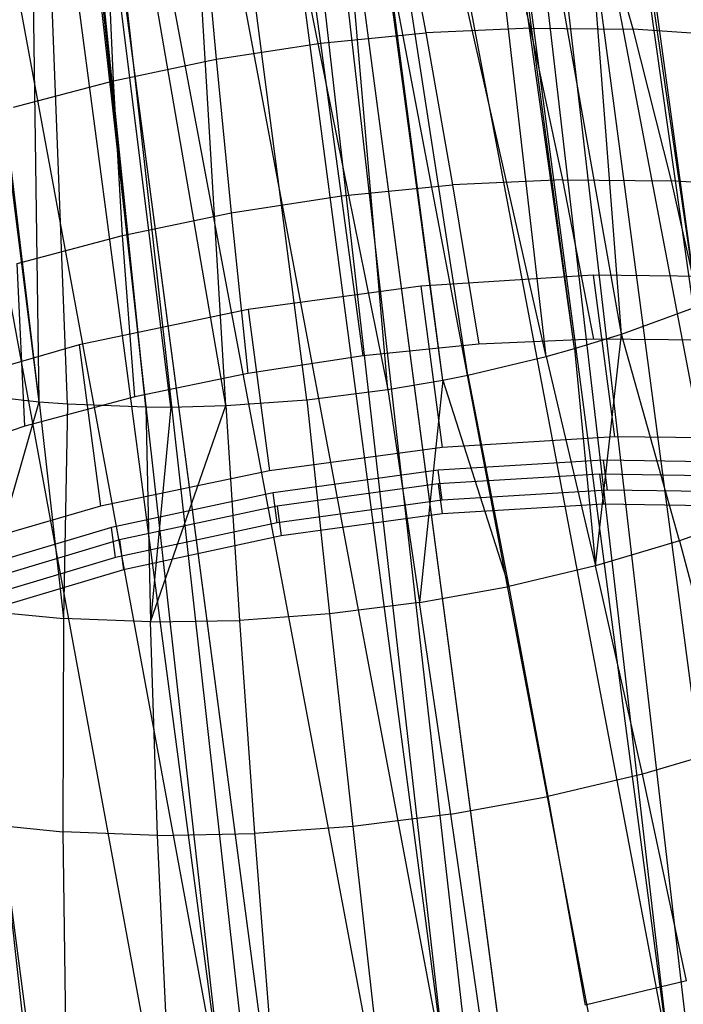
# Model space of a CAD drawing. Extents: x -23.4 to 23.6, y 0.3 to 4.
# Tile 173 of 189: x 22.539 to 22.914, y 1.079 to 1.636. Entities that reach past the tile are written whole.
import ezdxf

# ---------------------------------------------------------------- set-up
doc = ezdxf.new("R2010")
doc.units = 0
doc.header["$MEASUREMENT"] = 0
doc.layers.get('0').update_dxf_attribs({"color": 13, "linetype": 'CONTINUOUS'})

# ---------------------------------------------------------------- blocks, each defined once
blk = doc.blocks.new('FOURTY_V_PM_STL')
at = {"color": 0}
for p, q in [((22.94193, 1.07878, -3.84648), (22.56288, 3.952, -2.17325)), ((22.94193, 1.07878, -3.84648), (22.56288, 3.952, -2.17325)), ((22.80949, 1.06986, -3.86117), (22.43044, 3.94308, -2.18794)), ((22.80949, 1.06986, -3.86117), (22.43044, 3.94308, -2.18794)), ((22.67757, 1.0496, -3.85626), (22.29852, 3.92282, -2.18303)), ((22.67757, 1.0496, -3.85626), (22.29852, 3.92282, -2.18303)), ((22.54998, 1.01857, -3.83189), (22.17093, 3.8918, -2.15866)), ((22.54998, 1.01857, -3.83189), (22.17093, 3.8918, -2.15866)), ((22.71054, 2.73762, -2.81284), (22.90629, 1.04762, -3.80106)), ((22.71054, 2.73762, -2.81284), (22.90629, 1.04762, -3.80106)), ((22.68345, 2.73671, -2.81741), (22.90629, 1.04762, -3.80106)), ((22.68345, 2.73671, -2.81741), (22.90629, 1.04762, -3.80106)), ((22.58803, 2.72937, -2.82643), (22.90629, 1.04762, -3.80106)), ((22.58803, 2.72937, -2.82643), (22.90629, 1.04762, -3.80106)), ((22.58803, 2.72937, -2.82643), (22.78017, 1.03657, -3.81064)), ((22.58803, 2.72937, -2.82643), (22.78017, 1.03657, -3.81064)), ((22.55734, 2.72565, -2.82699), (22.78017, 1.03657, -3.81064)), ((22.55734, 2.72565, -2.82699), (22.78017, 1.03657, -3.81064)), ((22.46601, 2.71063, -2.82189), (22.78017, 1.03657, -3.81064)), ((22.46601, 2.71063, -2.82189), (22.78017, 1.03657, -3.81064)), ((22.46601, 2.71063, -2.82189), (22.65551, 1.01454, -3.80106)), ((22.46601, 2.71063, -2.82189), (22.65551, 1.01454, -3.80106)), ((22.43267, 2.70363, -2.81741), (22.65551, 1.01454, -3.80106)), ((22.43267, 2.70363, -2.81741), (22.65551, 1.01454, -3.80106)), ((22.34798, 2.68193, -2.79935), (22.65551, 1.01454, -3.80106)), ((22.34798, 2.68193, -2.79935), (22.65551, 1.01454, -3.80106)), ((23.0426, 0.31566, -2.51327), (22.73937, 2.61424, -1.17469)), ((23.0426, 0.31566, -2.51327), (22.73937, 2.61424, -1.17469)), ((22.91238, 0.28992, -2.49858), (22.60914, 2.5885, -1.15999)), ((22.91238, 0.28992, -2.49858), (22.60914, 2.5885, -1.15999)), ((22.64845, 0.27215, -2.52785), (22.34521, 2.57073, -1.18927)), ((22.64845, 0.27215, -2.52785), (22.34521, 2.57073, -1.18927)), ((22.77972, 0.27528, -2.50349), (22.47648, 2.57386, -1.1649)), ((22.77972, 0.27528, -2.50349), (22.47648, 2.57386, -1.1649)), ((22.92197, 1.47378, -2.28519), (22.83274, 2.12579, -1.92897)), ((22.92197, 1.47378, -2.28519), (22.83274, 2.12579, -1.92897)), ((22.87911, 1.45815, -2.26806), (22.82718, 2.12353, -1.92634)), ((22.91972, 1.47287, -2.28415), (22.82718, 2.12353, -1.92634)), ((22.87911, 1.45815, -2.26806), (22.82718, 2.12353, -1.92634)), ((22.91972, 1.47287, -2.28415), (22.82718, 2.12353, -1.92634)), ((22.92197, 1.47378, -2.28519), (22.82718, 2.12353, -1.92634)), ((22.92197, 1.47378, -2.28519), (22.82718, 2.12353, -1.92634)), ((22.83648, 1.44547, -2.25594), (22.76089, 2.10077, -1.90227)), ((22.83648, 1.44547, -2.25594), (22.76089, 2.10077, -1.90227)), ((22.85252, 1.44993, -2.25997), (22.76089, 2.10077, -1.90227)), ((22.85252, 1.44993, -2.25997), (22.76089, 2.10077, -1.90227)), ((22.85252, 1.44993, -2.25997), (22.76494, 2.10195, -1.90338)), ((22.85252, 1.44993, -2.25997), (22.76494, 2.10195, -1.90338)), ((22.87911, 1.45815, -2.26806), (22.76494, 2.10195, -1.90338)), ((22.87911, 1.45815, -2.26806), (22.76494, 2.10195, -1.90338)), ((22.7471, 1.4268, -2.24413), (22.68994, 2.0838, -1.8892)), ((22.7471, 1.4268, -2.24413), (22.68994, 2.0838, -1.8892)), ((22.77819, 1.43215, -2.24628), (22.68994, 2.0838, -1.8892)), ((22.77819, 1.43215, -2.24628), (22.68994, 2.0838, -1.8892)), ((22.77819, 1.43215, -2.24628), (22.69207, 2.08421, -1.88943)), ((22.79231, 1.43498, -2.24794), (22.69207, 2.08421, -1.88943)), ((22.77819, 1.43215, -2.24628), (22.69207, 2.08421, -1.88943)), ((22.79231, 1.43498, -2.24794), (22.69207, 2.08421, -1.88943)), ((22.83648, 1.44547, -2.25594), (22.69207, 2.08421, -1.88943)), ((22.83648, 1.44547, -2.25594), (22.69207, 2.08421, -1.88943)), ((22.55014, 1.4199, -2.27691), (22.4682, 2.07249, -1.92001)), ((22.55014, 1.4199, -2.27691), (22.4682, 2.07249, -1.92001)), ((22.55014, 1.4199, -2.27691), (22.47225, 2.07211, -1.91844)), ((22.55014, 1.4199, -2.27691), (22.47225, 2.07211, -1.91844)), ((22.61661, 2.07317, -1.88757), (22.7471, 1.4268, -2.24413)), ((22.65563, 1.41772, -2.24926), (22.61661, 2.07317, -1.88757)), ((22.65563, 1.41772, -2.24926), (22.61661, 2.07317, -1.88757)), ((22.70137, 1.42102, -2.24457), (22.61661, 2.07317, -1.88757)), ((22.70137, 1.42102, -2.24457), (22.61661, 2.07317, -1.88757)), ((22.61661, 2.07317, -1.88757), (22.7471, 1.4268, -2.24413)), ((22.55014, 1.4199, -2.27691), (22.54113, 2.06922, -1.89788)), ((22.56619, 1.41863, -2.27109), (22.54113, 2.06922, -1.89788)), ((22.55014, 1.4199, -2.27691), (22.54113, 2.06922, -1.89788)), ((22.56619, 1.41863, -2.27109), (22.54113, 2.06922, -1.89788)), ((22.6104, 1.41691, -2.25813), (22.54113, 2.06922, -1.89788)), ((22.6104, 1.41691, -2.25813), (22.54113, 2.06922, -1.89788)), ((22.6104, 1.41691, -2.25813), (22.54326, 2.06924, -1.89742)), ((22.62453, 1.41689, -2.25489), (22.54326, 2.06924, -1.89742)), ((22.6104, 1.41691, -2.25813), (22.54326, 2.06924, -1.89742)), ((22.62453, 1.41689, -2.25489), (22.54326, 2.06924, -1.89742)), ((22.65563, 1.41772, -2.24926), (22.54326, 2.06924, -1.89742)), ((22.65563, 1.41772, -2.24926), (22.54326, 2.06924, -1.89742)), ((22.80366, 2.03174, -1.57962), (23.0001, 0.3365, -2.55869)), ((22.80366, 2.03174, -1.57962), (23.0001, 0.3365, -2.55869)), ((22.80366, 2.03174, -1.57962), (23.11953, 0.36883, -2.58715)), ((22.80366, 2.03174, -1.57962), (23.11953, 0.36883, -2.58715)), ((22.77727, 2.02559, -1.57504), (23.0001, 0.3365, -2.55869)), ((22.77727, 2.02559, -1.57504), (23.0001, 0.3365, -2.55869)), ((22.6526, 2.00356, -1.56546), (22.87543, 0.31448, -2.54911)), ((22.6526, 2.00356, -1.56546), (22.87543, 0.31448, -2.54911)), ((22.6832, 2.00793, -1.56603), (22.87543, 0.31448, -2.54911)), ((22.6832, 2.00793, -1.56603), (22.87543, 0.31448, -2.54911)), ((22.6832, 2.00793, -1.56603), (23.0001, 0.3365, -2.55869)), ((22.6832, 2.00793, -1.56603), (23.0001, 0.3365, -2.55869)), ((22.52649, 1.99251, -1.57504), (22.74932, 0.30342, -2.55869)), ((22.52649, 1.99251, -1.57504), (22.74932, 0.30342, -2.55869)), ((22.5605, 1.99439, -1.57057), (22.74932, 0.30342, -2.55869)), ((22.5605, 1.99439, -1.57057), (22.74932, 0.30342, -2.55869)), ((22.5605, 1.99439, -1.57057), (22.87543, 0.31448, -2.54911)), ((22.5605, 1.99439, -1.57057), (22.87543, 0.31448, -2.54911)), ((22.43907, 1.99149, -1.59311), (22.62559, 0.30367, -2.58715)), ((22.43907, 1.99149, -1.59311), (22.62559, 0.30367, -2.58715)), ((22.43907, 1.99149, -1.59311), (22.74932, 0.30342, -2.55869)), ((22.43907, 1.99149, -1.59311), (22.74932, 0.30342, -2.55869)), ((22.7534, 1.70985, -3.18357), (22.76854, 1.62838, -3.27389)), ((22.7534, 1.70985, -3.18357), (22.76854, 1.62838, -3.27389)), ((22.8276, 1.63104, -3.26509), (22.80856, 1.71234, -3.17535)), ((22.8276, 1.63104, -3.26509), (22.80856, 1.71234, -3.17535)), ((22.88566, 1.63045, -3.25092), (22.86278, 1.71178, -3.16212)), ((22.88566, 1.63045, -3.25092), (22.86278, 1.71178, -3.16212)), ((22.70916, 1.62248, -3.27722), (22.69794, 1.70434, -3.18668)), ((22.70916, 1.62248, -3.27722), (22.69794, 1.70434, -3.18668)), ((22.6428, 1.69588, -3.18464), (22.65012, 1.61342, -3.27504)), ((22.6428, 1.69588, -3.18464), (22.65012, 1.61342, -3.27504)), ((22.59209, 1.6013, -3.26737), (22.58861, 1.68456, -3.17748)), ((22.59209, 1.6013, -3.26737), (22.58861, 1.68456, -3.17748)), ((22.8276, 1.63104, -3.26509), (22.76854, 1.62838, -3.27389)), ((22.8276, 1.63104, -3.26509), (22.76854, 1.62838, -3.27389)), ((22.84592, 1.5453, -3.35074), (22.8276, 1.63104, -3.26509)), ((22.8276, 1.63104, -3.26509), (22.88566, 1.63045, -3.25092)), ((22.8276, 1.63104, -3.26509), (22.88566, 1.63045, -3.25092)), ((22.84592, 1.5453, -3.35074), (22.8276, 1.63104, -3.26509)), ((22.94207, 1.6266, -3.23154), (22.88566, 1.63045, -3.25092)), ((22.94207, 1.6266, -3.23154), (22.88566, 1.63045, -3.25092)), ((22.90721, 1.54467, -3.33578), (22.88566, 1.63045, -3.25092)), ((22.90721, 1.54467, -3.33578), (22.88566, 1.63045, -3.25092)), ((22.70916, 1.62248, -3.27722), (22.76854, 1.62838, -3.27389)), ((22.70916, 1.62248, -3.27722), (22.76854, 1.62838, -3.27389)), ((22.76854, 1.62838, -3.27389), (22.78357, 1.54249, -3.36003)), ((22.76854, 1.62838, -3.27389), (22.78357, 1.54249, -3.36003)), ((22.65012, 1.61342, -3.27504), (22.70916, 1.62248, -3.27722)), ((22.65012, 1.61342, -3.27504), (22.70916, 1.62248, -3.27722)), ((22.72088, 1.53626, -3.36355), (22.70916, 1.62248, -3.27722)), ((22.72088, 1.53626, -3.36355), (22.70916, 1.62248, -3.27722)), ((22.59209, 1.6013, -3.26737), (22.65012, 1.61342, -3.27504)), ((22.59209, 1.6013, -3.26737), (22.65012, 1.61342, -3.27504)), ((22.65012, 1.61342, -3.27504), (22.65855, 1.5267, -3.36124)), ((22.65012, 1.61342, -3.27504), (22.65855, 1.5267, -3.36124)), ((22.53574, 1.58626, -3.2543), (22.59209, 1.6013, -3.26737)), ((22.53574, 1.58626, -3.2543), (22.59209, 1.6013, -3.26737)), ((22.5973, 1.5139, -3.35315), (22.59209, 1.6013, -3.26737)), ((22.5973, 1.5139, -3.35315), (22.59209, 1.6013, -3.26737)), ((22.72088, 1.53626, -3.36355), (22.78357, 1.54249, -3.36003)), ((22.72088, 1.53626, -3.36355), (22.78357, 1.54249, -3.36003)), ((22.84592, 1.5453, -3.35074), (22.78357, 1.54249, -3.36003)), ((22.84592, 1.5453, -3.35074), (22.78357, 1.54249, -3.36003)), ((22.78357, 1.54249, -3.36003), (22.79845, 1.45238, -3.44179)), ((22.78357, 1.54249, -3.36003), (22.79845, 1.45238, -3.44179)), ((22.86347, 1.45532, -3.4321), (22.84592, 1.5453, -3.35074)), ((22.84592, 1.5453, -3.35074), (22.90721, 1.54467, -3.33578)), ((22.84592, 1.5453, -3.35074), (22.90721, 1.54467, -3.33578)), ((22.86347, 1.45532, -3.4321), (22.84592, 1.5453, -3.35074)), ((22.96676, 1.54061, -3.31532), (22.90721, 1.54467, -3.33578)), ((22.96676, 1.54061, -3.31532), (22.90721, 1.54467, -3.33578)), ((22.92738, 1.45467, -3.4165), (22.90721, 1.54467, -3.33578)), ((22.92738, 1.45467, -3.4165), (22.90721, 1.54467, -3.33578)), ((22.65855, 1.5267, -3.36124), (22.72088, 1.53626, -3.36355)), ((22.65855, 1.5267, -3.36124), (22.72088, 1.53626, -3.36355)), ((22.73308, 1.44589, -3.44545), (22.72088, 1.53626, -3.36355)), ((22.73308, 1.44589, -3.44545), (22.72088, 1.53626, -3.36355)), ((22.5973, 1.5139, -3.35315), (22.65855, 1.5267, -3.36124)), ((22.5973, 1.5139, -3.35315), (22.65855, 1.5267, -3.36124)), ((22.65855, 1.5267, -3.36124), (22.66809, 1.43592, -3.44305)), ((22.65855, 1.5267, -3.36124), (22.66809, 1.43592, -3.44305)), ((22.53781, 1.49802, -3.33936), (22.5973, 1.5139, -3.35315)), ((22.53781, 1.49802, -3.33936), (22.5973, 1.5139, -3.35315)), ((22.60422, 1.42258, -3.43461), (22.5973, 1.5139, -3.35315)), ((22.60422, 1.42258, -3.43461), (22.5973, 1.5139, -3.35315)), ((22.54219, 1.40602, -3.42023), (22.53781, 1.49802, -3.33936)), ((22.54219, 1.40602, -3.42023), (22.53781, 1.49802, -3.33936)), ((22.86309, 1.49138, -3.4941), (22.76566, 1.48523, -3.50562)), ((22.86309, 1.49138, -3.4941), (22.76566, 1.48523, -3.50562)), ((22.95856, 1.49034, -3.4707), (22.86309, 1.49138, -3.4941)), ((22.86309, 1.49138, -3.4941), (22.87513, 1.40011, -3.54725)), ((22.95856, 1.49034, -3.4707), (22.86309, 1.49138, -3.4941)), ((22.86309, 1.49138, -3.4941), (22.87513, 1.40011, -3.54725)), ((22.76566, 1.48523, -3.50562), (22.66825, 1.47203, -3.50502)), ((22.76566, 1.48523, -3.50562), (22.66825, 1.47203, -3.50502)), ((22.76566, 1.48523, -3.50562), (22.7777, 1.39397, -3.55877)), ((22.76566, 1.48523, -3.50562), (22.7777, 1.39397, -3.55877)), ((22.66825, 1.47203, -3.50502), (22.57285, 1.45204, -3.49231)), ((22.66825, 1.47203, -3.50502), (22.57285, 1.45204, -3.49231)), ((22.66825, 1.47203, -3.50502), (22.68029, 1.38076, -3.55817)), ((22.66825, 1.47203, -3.50502), (22.68029, 1.38076, -3.55817)), ((22.87911, 1.45815, -2.26806), (22.91972, 1.47287, -2.28415)), ((22.87911, 1.45815, -2.26806), (22.91972, 1.47287, -2.28415)), ((22.85252, 1.44993, -2.25997), (22.87911, 1.45815, -2.26806)), ((22.85252, 1.44993, -2.25997), (22.87911, 1.45815, -2.26806)), ((22.86443, 1.32715, -2.27159), (22.87911, 1.45815, -2.26806)), ((22.86443, 1.32715, -2.27159), (22.87911, 1.45815, -2.26806)), ((22.91184, 1.34125, -2.28507), (22.87911, 1.45815, -2.26806)), ((22.91184, 1.34125, -2.28507), (22.87911, 1.45815, -2.26806)), ((22.79845, 1.45238, -3.44179), (22.73308, 1.44589, -3.44545)), ((22.79845, 1.45238, -3.44179), (22.73308, 1.44589, -3.44545)), ((22.86347, 1.45532, -3.4321), (22.79845, 1.45238, -3.44179)), ((22.86347, 1.45532, -3.4321), (22.79845, 1.45238, -3.44179)), ((22.92738, 1.45467, -3.4165), (22.86347, 1.45532, -3.4321)), ((22.92738, 1.45467, -3.4165), (22.86347, 1.45532, -3.4321)), ((22.57285, 1.45204, -3.49231), (22.48139, 1.42567, -3.46775)), ((22.57285, 1.45204, -3.49231), (22.48139, 1.42567, -3.46775)), ((22.57285, 1.45204, -3.49231), (22.58488, 1.36078, -3.54546)), ((22.57285, 1.45204, -3.49231), (22.58488, 1.36078, -3.54546)), ((22.83648, 1.44547, -2.25594), (22.85252, 1.44993, -2.25997)), ((22.83648, 1.44547, -2.25594), (22.85252, 1.44993, -2.25997)), ((22.85252, 1.44993, -2.25997), (22.86443, 1.32715, -2.27159)), ((22.85252, 1.44993, -2.25997), (22.86443, 1.32715, -2.27159)), ((22.73308, 1.44589, -3.44545), (22.66809, 1.43592, -3.44305)), ((22.73308, 1.44589, -3.44545), (22.66809, 1.43592, -3.44305)), ((22.79231, 1.43498, -2.24794), (22.83648, 1.44547, -2.25594)), ((22.79231, 1.43498, -2.24794), (22.83648, 1.44547, -2.25594)), ((22.83648, 1.44547, -2.25594), (22.86443, 1.32715, -2.27159)), ((22.83648, 1.44547, -2.25594), (22.86443, 1.32715, -2.27159)), ((22.66809, 1.43592, -3.44305), (22.60422, 1.42258, -3.43461)), ((22.66809, 1.43592, -3.44305), (22.60422, 1.42258, -3.43461)), ((22.7471, 1.4268, -2.24413), (22.77819, 1.43215, -2.24628)), ((22.7471, 1.4268, -2.24413), (22.77819, 1.43215, -2.24628)), ((22.77819, 1.43215, -2.24628), (22.76505, 1.3064, -2.25846)), ((22.77819, 1.43215, -2.24628), (22.76505, 1.3064, -2.25846)), ((22.77819, 1.43215, -2.24628), (22.79231, 1.43498, -2.24794)), ((22.77819, 1.43215, -2.24628), (22.79231, 1.43498, -2.24794)), ((22.77819, 1.43215, -2.24628), (22.81532, 1.31549, -2.26269)), ((22.77819, 1.43215, -2.24628), (22.81532, 1.31549, -2.26269)), ((22.79231, 1.43498, -2.24794), (22.81532, 1.31549, -2.26269)), ((22.79231, 1.43498, -2.24794), (22.81532, 1.31549, -2.26269)), ((22.70137, 1.42102, -2.24457), (22.7471, 1.4268, -2.24413)), ((22.70137, 1.42102, -2.24457), (22.7471, 1.4268, -2.24413)), ((22.7471, 1.4268, -2.24413), (22.76505, 1.3064, -2.25846)), ((22.7471, 1.4268, -2.24413), (22.76505, 1.3064, -2.25846)), ((22.51642, 1.30199, -2.30722), (22.55014, 1.4199, -2.27691)), ((22.51642, 1.30199, -2.30722), (22.55014, 1.4199, -2.27691)), ((22.52351, 1.42284, -2.28798), (22.55014, 1.4199, -2.27691)), ((22.52351, 1.42284, -2.28798), (22.55014, 1.4199, -2.27691)), ((22.60422, 1.42258, -3.43461), (22.54219, 1.40602, -3.42023)), ((22.60422, 1.42258, -3.43461), (22.54219, 1.40602, -3.42023)), ((22.55014, 1.4199, -2.27691), (22.56619, 1.41863, -2.27109)), ((22.55014, 1.4199, -2.27691), (22.56619, 1.41863, -2.27109)), ((22.55014, 1.4199, -2.27691), (22.56388, 1.29731, -2.28843)), ((22.55014, 1.4199, -2.27691), (22.56388, 1.29731, -2.28843)), ((22.65563, 1.41772, -2.24926), (22.70137, 1.42102, -2.24457)), ((22.65563, 1.41772, -2.24926), (22.70137, 1.42102, -2.24457)), ((22.70137, 1.42102, -2.24457), (22.71419, 1.29997, -2.25895)), ((22.70137, 1.42102, -2.24457), (22.71419, 1.29997, -2.25895)), ((22.56619, 1.41863, -2.27109), (22.56388, 1.29731, -2.28843)), ((22.56619, 1.41863, -2.27109), (22.56388, 1.29731, -2.28843)), ((22.56619, 1.41863, -2.27109), (22.6104, 1.41691, -2.25813)), ((22.56619, 1.41863, -2.27109), (22.6104, 1.41691, -2.25813)), ((22.6104, 1.41691, -2.25813), (22.62453, 1.41689, -2.25489)), ((22.6104, 1.41691, -2.25813), (22.61304, 1.29541, -2.27403)), ((22.6104, 1.41691, -2.25813), (22.62453, 1.41689, -2.25489)), ((22.6104, 1.41691, -2.25813), (22.61304, 1.29541, -2.27403)), ((22.61304, 1.29541, -2.27403), (22.65563, 1.41772, -2.24926)), ((22.61304, 1.29541, -2.27403), (22.65563, 1.41772, -2.24926)), ((22.62453, 1.41689, -2.25489), (22.61304, 1.29541, -2.27403)), ((22.62453, 1.41689, -2.25489), (22.61304, 1.29541, -2.27403)), ((22.62453, 1.41689, -2.25489), (22.65563, 1.41772, -2.24926)), ((22.62453, 1.41689, -2.25489), (22.65563, 1.41772, -2.24926)), ((22.65563, 1.41772, -2.24926), (22.66333, 1.2963, -2.26416)), ((22.65563, 1.41772, -2.24926), (22.66333, 1.2963, -2.26416)), ((22.54219, 1.40602, -3.42023), (22.4827, 1.38643, -3.40007)), ((22.54219, 1.40602, -3.42023), (22.4827, 1.38643, -3.40007)), ((22.87513, 1.40011, -3.54725), (22.7777, 1.39397, -3.55877)), ((22.87513, 1.40011, -3.54725), (22.7777, 1.39397, -3.55877)), ((22.9706, 1.39907, -3.52385), (22.87513, 1.40011, -3.54725)), ((22.9706, 1.39907, -3.52385), (22.87513, 1.40011, -3.54725)), ((22.7777, 1.39397, -3.55877), (22.68029, 1.38076, -3.55817)), ((22.7777, 1.39397, -3.55877), (22.68029, 1.38076, -3.55817)), ((22.86885, 1.38688, -3.48659), (22.77556, 1.38116, -3.49789)), ((22.86885, 1.38688, -3.48659), (22.77556, 1.38116, -3.49789)), ((22.87108, 1.36998, -3.49643), (22.86885, 1.38688, -3.48659)), ((22.87108, 1.36998, -3.49643), (22.86885, 1.38688, -3.48659)), ((22.96008, 1.38539, -3.46337), (22.86885, 1.38688, -3.48659)), ((22.96008, 1.38539, -3.46337), (22.86885, 1.38688, -3.48659)), ((22.68029, 1.38076, -3.55817), (22.58488, 1.36078, -3.54546)), ((22.68029, 1.38076, -3.55817), (22.58488, 1.36078, -3.54546)), ((22.77556, 1.38116, -3.49789), (22.68229, 1.36835, -3.49704)), ((22.77556, 1.38116, -3.49789), (22.68229, 1.36835, -3.49704)), ((22.77779, 1.36426, -3.50774), (22.77556, 1.38116, -3.49789)), ((22.77779, 1.36426, -3.50774), (22.77556, 1.38116, -3.49789)), ((22.8666, 1.37899, -3.47356), (22.77558, 1.37341, -3.48459)), ((22.8666, 1.37899, -3.47356), (22.77558, 1.37341, -3.48459)), ((22.95559, 1.37755, -3.45091), (22.8666, 1.37899, -3.47356)), ((22.8666, 1.37899, -3.47356), (22.86883, 1.36209, -3.4834)), ((22.95559, 1.37755, -3.45091), (22.8666, 1.37899, -3.47356)), ((22.8666, 1.37899, -3.47356), (22.86883, 1.36209, -3.4834)), ((22.77558, 1.37341, -3.48459), (22.68459, 1.36092, -3.48376)), ((22.77558, 1.37341, -3.48459), (22.68459, 1.36092, -3.48376)), ((22.77558, 1.37341, -3.48459), (22.77781, 1.35651, -3.49443)), ((22.77558, 1.37341, -3.48459), (22.77781, 1.35651, -3.49443)), ((22.87108, 1.36998, -3.49643), (22.77779, 1.36426, -3.50774)), ((22.87108, 1.36998, -3.49643), (22.77779, 1.36426, -3.50774)), ((22.96231, 1.36849, -3.47321), (22.87108, 1.36998, -3.49643)), ((22.96231, 1.36849, -3.47321), (22.87108, 1.36998, -3.49643)), ((22.68229, 1.36835, -3.49704), (22.59113, 1.34876, -3.48405)), ((22.68229, 1.36835, -3.49704), (22.59113, 1.34876, -3.48405)), ((22.68452, 1.35145, -3.50688), (22.68229, 1.36835, -3.49704)), ((22.68452, 1.35145, -3.50688), (22.68229, 1.36835, -3.49704)), ((22.77779, 1.36426, -3.50774), (22.68452, 1.35145, -3.50688)), ((22.77779, 1.36426, -3.50774), (22.68452, 1.35145, -3.50688)), ((22.58488, 1.36078, -3.54546), (22.49343, 1.33441, -3.5209)), ((22.58488, 1.36078, -3.54546), (22.49343, 1.33441, -3.5209)), ((22.68459, 1.36092, -3.48376), (22.59566, 1.34181, -3.47108)), ((22.68459, 1.36092, -3.48376), (22.59566, 1.34181, -3.47108)), ((22.68459, 1.36092, -3.48376), (22.68682, 1.34402, -3.4936)), ((22.68459, 1.36092, -3.48376), (22.68682, 1.34402, -3.4936)), ((22.86883, 1.36209, -3.4834), (22.77781, 1.35651, -3.49443)), ((22.86883, 1.36209, -3.4834), (22.77781, 1.35651, -3.49443)), ((22.95782, 1.36064, -3.46075), (22.86883, 1.36209, -3.4834)), ((22.95782, 1.36064, -3.46075), (22.86883, 1.36209, -3.4834)), ((22.77781, 1.35651, -3.49443), (22.68682, 1.34402, -3.4936)), ((22.77781, 1.35651, -3.49443), (22.68682, 1.34402, -3.4936)), ((22.95699, 1.35763, -2.30296), (22.91184, 1.34125, -2.28507)), ((22.95699, 1.35763, -2.30296), (22.91184, 1.34125, -2.28507)), ((22.59113, 1.34876, -3.48405), (22.5041, 1.32281, -3.4592)), ((22.59113, 1.34876, -3.48405), (22.5041, 1.32281, -3.4592)), ((22.59335, 1.33186, -3.49389), (22.59113, 1.34876, -3.48405)), ((22.59335, 1.33186, -3.49389), (22.59113, 1.34876, -3.48405)), ((22.68452, 1.35145, -3.50688), (22.59335, 1.33186, -3.49389)), ((22.68452, 1.35145, -3.50688), (22.59335, 1.33186, -3.49389)), ((22.59566, 1.34181, -3.47108), (22.51076, 1.31649, -3.44684)), ((22.59566, 1.34181, -3.47108), (22.51076, 1.31649, -3.44684)), ((22.59566, 1.34181, -3.47108), (22.59789, 1.32491, -3.48092)), ((22.59566, 1.34181, -3.47108), (22.59789, 1.32491, -3.48092)), ((22.68682, 1.34402, -3.4936), (22.59789, 1.32491, -3.48092)), ((22.68682, 1.34402, -3.4936), (22.59789, 1.32491, -3.48092)), ((22.91184, 1.34125, -2.28507), (22.86443, 1.32715, -2.27159)), ((22.91184, 1.34125, -2.28507), (22.86443, 1.32715, -2.27159)), ((22.91184, 1.34125, -2.28507), (22.94249, 1.22477, -2.30778)), ((22.91184, 1.34125, -2.28507), (22.94249, 1.22477, -2.30778)), ((22.59335, 1.33186, -3.49389), (22.50633, 1.30591, -3.46904)), ((22.59335, 1.33186, -3.49389), (22.50633, 1.30591, -3.46904)), ((22.59789, 1.32491, -3.48092), (22.51299, 1.29959, -3.45668)), ((22.59789, 1.32491, -3.48092), (22.51299, 1.29959, -3.45668)), ((22.86443, 1.32715, -2.27159), (22.81532, 1.31549, -2.26269)), ((22.86443, 1.32715, -2.27159), (22.81532, 1.31549, -2.26269)), ((22.89087, 1.20942, -2.29311), (22.86443, 1.32715, -2.27159)), ((22.89087, 1.20942, -2.29311), (22.86443, 1.32715, -2.27159)), ((22.76505, 1.3064, -2.25846), (22.81532, 1.31549, -2.26269)), ((22.76505, 1.3064, -2.25846), (22.81532, 1.31549, -2.26269)), ((22.81532, 1.31549, -2.26269), (22.83739, 1.19672, -2.28341)), ((22.81532, 1.31549, -2.26269), (22.83739, 1.19672, -2.28341)), ((22.76505, 1.3064, -2.25846), (22.71419, 1.29997, -2.25895)), ((22.76505, 1.3064, -2.25846), (22.71419, 1.29997, -2.25895)), ((22.78265, 1.18681, -2.27881), (22.76505, 1.3064, -2.25846)), ((22.78265, 1.18681, -2.27881), (22.76505, 1.3064, -2.25846)), ((22.51642, 1.30199, -2.30722), (22.56388, 1.29731, -2.28843)), ((22.51642, 1.30199, -2.30722), (22.56388, 1.29731, -2.28843)), ((22.56388, 1.29731, -2.28843), (22.56358, 1.17692, -2.31145)), ((22.56388, 1.29731, -2.28843), (22.56358, 1.17692, -2.31145)), ((22.61304, 1.29541, -2.27403), (22.56388, 1.29731, -2.28843)), ((22.61304, 1.29541, -2.27403), (22.56388, 1.29731, -2.28843)), ((22.71419, 1.29997, -2.25895), (22.66333, 1.2963, -2.26416)), ((22.71419, 1.29997, -2.25895), (22.66333, 1.2963, -2.26416)), ((22.71419, 1.29997, -2.25895), (22.72727, 1.17982, -2.27934)), ((22.71419, 1.29997, -2.25895), (22.72727, 1.17982, -2.27934)), ((22.61304, 1.29541, -2.27403), (22.66333, 1.2963, -2.26416)), ((22.61304, 1.29541, -2.27403), (22.66333, 1.2963, -2.26416)), ((22.61711, 1.17484, -2.29576), (22.61304, 1.29541, -2.27403)), ((22.61711, 1.17484, -2.29576), (22.61304, 1.29541, -2.27403)), ((22.66333, 1.2963, -2.26416), (22.67188, 1.17581, -2.28501)), ((22.66333, 1.2963, -2.26416), (22.67188, 1.17581, -2.28501)), ((22.94249, 1.22477, -2.30778), (22.89087, 1.20942, -2.29311)), ((22.94249, 1.22477, -2.30778), (22.89087, 1.20942, -2.29311)), ((22.89087, 1.20942, -2.29311), (22.83739, 1.19672, -2.28341)), ((22.89087, 1.20942, -2.29311), (22.83739, 1.19672, -2.28341)), ((22.91574, 1.09254, -2.32043), (22.89087, 1.20942, -2.29311)), ((22.91574, 1.09254, -2.32043), (22.89087, 1.20942, -2.29311)), ((22.78265, 1.18681, -2.27881), (22.83739, 1.19672, -2.28341)), ((22.78265, 1.18681, -2.27881), (22.83739, 1.19672, -2.28341)), ((22.83739, 1.19672, -2.28341), (22.85847, 1.07894, -2.31005)), ((22.83739, 1.19672, -2.28341), (22.85847, 1.07894, -2.31005)), ((22.78265, 1.18681, -2.27881), (22.72727, 1.17982, -2.27934)), ((22.78265, 1.18681, -2.27881), (22.72727, 1.17982, -2.27934)), ((22.79985, 1.06834, -2.30512), (22.78265, 1.18681, -2.27881)), ((22.79985, 1.06834, -2.30512), (22.78265, 1.18681, -2.27881)), ((22.5119, 1.18202, -2.33191), (22.56358, 1.17692, -2.31145)), ((22.5119, 1.18202, -2.33191), (22.56358, 1.17692, -2.31145)), ((22.72727, 1.17982, -2.27934), (22.67188, 1.17581, -2.28501)), ((22.72727, 1.17982, -2.27934), (22.67188, 1.17581, -2.28501)), ((22.72727, 1.17982, -2.27934), (22.74056, 1.06085, -2.30569)), ((22.72727, 1.17982, -2.27934), (22.74056, 1.06085, -2.30569)), ((22.61711, 1.17484, -2.29576), (22.56358, 1.17692, -2.31145)), ((22.56358, 1.17692, -2.31145), (22.56529, 1.05775, -2.34007)), ((22.61711, 1.17484, -2.29576), (22.56358, 1.17692, -2.31145)), ((22.56358, 1.17692, -2.31145), (22.56529, 1.05775, -2.34007)), ((22.61711, 1.17484, -2.29576), (22.67188, 1.17581, -2.28501)), ((22.61711, 1.17484, -2.29576), (22.67188, 1.17581, -2.28501)), ((22.62261, 1.05553, -2.32327), (22.61711, 1.17484, -2.29576)), ((22.62261, 1.05553, -2.32327), (22.61711, 1.17484, -2.29576)), ((22.67188, 1.17581, -2.28501), (22.68125, 1.05656, -2.31176)), ((22.67188, 1.17581, -2.28501), (22.68125, 1.05656, -2.31176)), ((22.91574, 1.09254, -2.32043), (22.85847, 1.07894, -2.31005)), ((22.91574, 1.09254, -2.32043), (22.85847, 1.07894, -2.31005))]:
    blk.add_line(p, q, dxfattribs=at)

msp = doc.modelspace()

# ---------------------------------------------------------------- block references
at = {"color": 0}
msp.add_blockref('FOURTY_V_PM_STL', (0, 0), dxfattribs=at)

doc.saveas('drawing.dxf')
